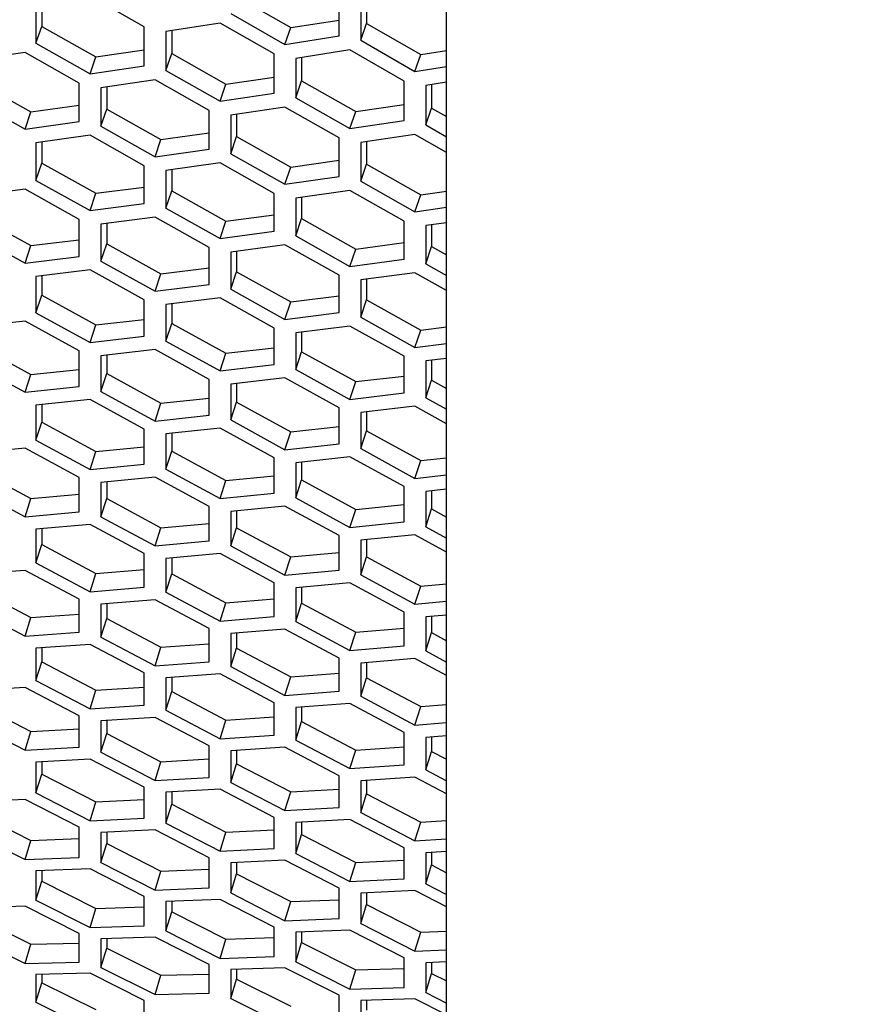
# Model space of a CAD drawing. Header units: millimetres. Extents: x 0 to 420, y 0 to 297.
# Tile 231 of 256: x 241.39 to 245.13, y 180.93 to 185.32. Entities that reach past the tile are written whole.
import ezdxf

# ---------------------------------------------------------------- set-up
doc = ezdxf.new("R2010")
doc.units = ezdxf.units.MM
doc.header["$LTSCALE"] = 23.1
doc.layers.get('0').update_dxf_attribs({"linetype": 'CONTINUOUS'})
doc.layers.add('DIM_PILOTEES', color=7, linetype='CONTINUOUS')
doc.styles.get("Standard").update_dxf_attribs({"font": 'txt', "width": 0.7})
doc.dimstyles.new('DIMSTYLE_1', dxfattribs={"dimtxt": 2.5, "dimasz": 3.5, "dimexe": 2, "dimexo": 0, "dimtad": 1, "dimdec": 0, "dimlfac": 10, "dimdsep": 46, "dimtxsty": 'Standard', "dimblk": '_FILLED', "dimblk1": '_FILLED', "dimblk2": '_FILLED', "dimcen": 0.09, "dimazin": 2, "dimtp": 1.2, "dimtm": 1.2, "dimtfac": 1, "dimtdec": 0, "dimtofl": 0, "dimtmove": 0, "dimatfit": 3, "dimldrblk": '_FILLED', "dimfxl": 0, "dimtolj": 1, "dimarcsym": 0})

# ---------------------------------------------------------------- blocks, each defined once
blk = doc.blocks.new('_FILLED')
at = {"color": 0, "linetype": 'ByBlock'}
blk.add_solid([(0, 0), (-1, 0.1429), (-1, -0.1429)], dxfattribs=at)
blk = doc.blocks.new('*D1')
at = {"layer": 'DIM_PILOTEES', "color": 2, "linetype": 'Continuous'}
for p, q in [((273.9153, 254.2086), (213.2201, 254.2086)), ((215.2201, 254.2086), (215.2201, 191.8279)), ((215.2201, 129.4471), (215.2201, 191.8279)), ((273.9407, 129.4471), (213.2201, 129.4471))]:
    blk.add_line(p, q, dxfattribs=at)
at = {"layer": 'DIM_PILOTEES', "color": 2, "linetype": 'Continuous', "xscale": 3.5, "yscale": 3.5, "zscale": 3.5}
for p, rotation in [((215.2201, 254.2086), 90), ((215.2201, 129.4471), 270)]:
    blk.add_blockref('_FILLED', p, dxfattribs=dict(at, rotation=rotation))
at = {"layer": 'DIM_PILOTEES', "color": 2, "linetype": 'Continuous', "insert": (212.0951, 191.6644), "char_height": 2.5, "width": 10.982143, "attachment_point": 2, "rotation": 90, "line_spacing_factor": 0.9}
blk.add_mtext('{\\ftxt;\\W0.0001;\\H0.0001;\\~}{\\ftxt;\\W2.9285714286;\\H2.5; }{\\ftxt;\\W0.0001;\\H0.0001;\\~}', dxfattribs=at)

msp = doc.modelspace()

# ---------------------------------------------------------------- linework, layer by layer
at = {"color": 7, "linetype": 'Continuous'}
for p, q in [((243.2945, 170.0875), (243.2945, 226.4959)), ((242.358, 185.424), (242.5995, 185.2859)), ((242.9376, 185.4117), (242.9376, 185.3039)), ((241.4887, 185.3934), (241.4887, 185.2914)), ((242.5995, 185.2859), (242.8151, 185.3198)), ((241.4628, 185.2159), (241.4887, 185.2914)), ((241.4887, 185.2914), (241.7302, 185.1548)), ((242.5736, 185.2109), (242.5995, 185.2859)), ((242.9117, 185.2292), (242.9376, 185.3039)), ((242.9376, 185.3039), (243.179, 185.1654)), ((242.0682, 185.2728), (242.0682, 185.17)), ((241.7302, 185.1548), (241.9458, 185.1864)), ((241.7043, 185.079), (241.7302, 185.1548)), ((242.0424, 185.0945), (242.0682, 185.17)), ((242.0682, 185.17), (242.3097, 185.033)), ((242.6478, 185.1521), (242.6478, 185.0486)), ((243.1532, 185.0905), (243.179, 185.1654)), ((243.179, 185.1654), (243.2945, 185.1837)), ((242.3097, 185.033), (242.5253, 185.065)), ((241.1989, 185.0452), (241.4404, 184.9096)), ((241.7785, 185.021), (241.7785, 184.9225)), ((242.2838, 184.9572), (242.3097, 185.033)), ((242.6219, 184.9731), (242.6478, 185.0486)), ((242.6478, 185.0486), (242.8893, 184.9112)), ((243.2273, 185.0315), (243.2273, 184.9272)), ((241.4404, 184.9096), (241.656, 184.9394)), ((241.7526, 184.8462), (241.7785, 184.9225)), ((241.7785, 184.9225), (242.0199, 184.7866)), ((242.8893, 184.9112), (243.1049, 184.9435)), ((243.2015, 184.8517), (243.2273, 184.9272)), ((243.2273, 184.9272), (243.2945, 184.8889)), ((241.4145, 184.8331), (241.4404, 184.9096)), ((242.358, 184.8991), (242.358, 184.7998)), ((242.8634, 184.8355), (242.8893, 184.9112)), ((242.0199, 184.7866), (242.2355, 184.8167)), ((242.3321, 184.7235), (242.358, 184.7998)), ((242.358, 184.7998), (242.5995, 184.6635)), ((241.4887, 184.7757), (241.4887, 184.6815)), ((241.9941, 184.7101), (242.0199, 184.7866)), ((242.9376, 184.7771), (242.9376, 184.6772)), ((241.4628, 184.6044), (241.4887, 184.6815)), ((241.4887, 184.6815), (241.7302, 184.5467)), ((242.5736, 184.587), (242.5995, 184.6635)), ((242.5995, 184.6635), (242.8151, 184.6939)), ((242.9117, 184.6009), (242.9376, 184.6772)), ((242.9376, 184.6772), (243.179, 184.5405)), ((242.0682, 184.6525), (242.0682, 184.5576)), ((241.7302, 184.5467), (241.9458, 184.5748)), ((241.7043, 184.4694), (241.7302, 184.5467)), ((242.0424, 184.4805), (242.0682, 184.5576)), ((242.0682, 184.5576), (242.3097, 184.4224)), ((242.6478, 184.5293), (242.6478, 184.4336)), ((243.1532, 184.464), (243.179, 184.5405)), ((243.179, 184.5405), (243.2945, 184.5569)), ((241.1989, 184.447), (241.4404, 184.3133)), ((242.3097, 184.4224), (242.5253, 184.4509)), ((241.7785, 184.4125), (241.7785, 184.3218)), ((242.2838, 184.3451), (242.3097, 184.4224)), ((242.6219, 184.3566), (242.6478, 184.4336)), ((242.6478, 184.4336), (242.8893, 184.2981)), ((243.2273, 184.4061), (243.2273, 184.3097)), ((241.4145, 184.2352), (241.4404, 184.3133)), ((241.4404, 184.3133), (241.656, 184.3395)), ((241.7526, 184.244), (241.7785, 184.3218)), ((241.7785, 184.3218), (242.0199, 184.1878)), ((242.8893, 184.2981), (243.1049, 184.3269)), ((243.2015, 184.2326), (243.2273, 184.3097)), ((243.2273, 184.3097), (243.2945, 184.2719)), ((242.358, 184.288), (242.358, 184.1967)), ((242.8634, 184.2208), (242.8893, 184.2981)), ((241.4887, 184.179), (241.4887, 184.0927)), ((241.9941, 184.1097), (242.0199, 184.1878)), ((242.0199, 184.1878), (242.2355, 184.2143)), ((242.3321, 184.1188), (242.358, 184.1967)), ((242.358, 184.1967), (242.5995, 184.0623)), ((242.9376, 184.1636), (242.9376, 184.0715)), ((241.4628, 184.0141), (241.4887, 184.0927)), ((241.4887, 184.0927), (241.7302, 183.9598)), ((242.5995, 184.0623), (242.8151, 184.0891)), ((242.0682, 184.0533), (242.0682, 183.9663)), ((242.5736, 183.9842), (242.5995, 184.0623)), ((242.9117, 183.9937), (242.9376, 184.0715)), ((242.9376, 184.0715), (243.179, 183.9368)), ((241.7043, 183.881), (241.7302, 183.9598)), ((241.7302, 183.9598), (241.9458, 183.9844)), ((242.0424, 183.8877), (242.0682, 183.9663)), ((242.0682, 183.9663), (242.3097, 183.8331)), ((242.6478, 183.9277), (242.6478, 183.8399)), ((243.1532, 183.8587), (243.179, 183.9368)), ((243.179, 183.9368), (243.2945, 183.9512)), ((241.1989, 183.8701), (241.4404, 183.7383)), ((241.7785, 183.8252), (241.7785, 183.7425)), ((242.2838, 183.7543), (242.3097, 183.8331)), ((242.3097, 183.8331), (242.5253, 183.858)), ((242.6219, 183.7613), (242.6478, 183.8399)), ((242.6478, 183.8399), (242.8893, 183.7064)), ((243.2273, 183.802), (243.2273, 183.7135)), ((241.4145, 183.6588), (241.4404, 183.7383)), ((241.4404, 183.7383), (241.656, 183.761)), ((241.7526, 183.6631), (241.7785, 183.7425)), ((241.7785, 183.7425), (242.0199, 183.6104)), ((242.358, 183.6984), (242.358, 183.6149)), ((242.8634, 183.6275), (242.8893, 183.7064)), ((242.8893, 183.7064), (243.1049, 183.7315)), ((243.2015, 183.6349), (243.2273, 183.7135)), ((243.2273, 183.7135), (243.2945, 183.6763)), ((241.9941, 183.5309), (242.0199, 183.6104)), ((242.0199, 183.6104), (242.2355, 183.6334)), ((242.3321, 183.5356), (242.358, 183.6149)), ((242.358, 183.6149), (242.5995, 183.4826)), ((241.4887, 183.6037), (241.4887, 183.5253)), ((242.9376, 183.5715), (242.9376, 183.4874)), ((241.4628, 183.4452), (241.4887, 183.5253)), ((241.4887, 183.5253), (241.7302, 183.3945)), ((242.0682, 183.4757), (242.0682, 183.3966)), ((242.5736, 183.403), (242.5995, 183.4826)), ((242.5995, 183.4826), (242.8151, 183.5058)), ((242.9117, 183.408), (242.9376, 183.4874)), ((242.9376, 183.4874), (243.179, 183.3547)), ((241.7043, 183.3142), (241.7302, 183.3945)), ((241.7302, 183.3945), (241.9458, 183.4155)), ((242.0424, 183.3165), (242.0682, 183.3966)), ((242.0682, 183.3966), (242.3097, 183.2654)), ((242.6478, 183.3476), (242.6478, 183.2678)), ((243.1532, 183.2751), (243.179, 183.3547)), ((243.179, 183.3547), (243.2945, 183.3672)), ((241.1989, 183.3147), (241.4404, 183.1851)), ((241.7785, 183.2597), (241.7785, 183.1849)), ((242.2838, 183.1851), (242.3097, 183.2654)), ((242.3097, 183.2654), (242.5253, 183.2867)), ((242.6219, 183.1878), (242.6478, 183.2678)), ((242.6478, 183.2678), (242.8893, 183.1364)), ((243.2273, 183.2196), (243.2273, 183.1391)), ((241.4145, 183.1041), (241.4404, 183.1851)), ((241.4404, 183.1851), (241.656, 183.2042)), ((241.7526, 183.1041), (241.7785, 183.1849)), ((241.7785, 183.1849), (242.0199, 183.0549)), ((242.358, 183.1305), (242.358, 183.055)), ((242.8634, 183.0561), (242.8893, 183.1364)), ((242.8893, 183.1364), (243.1049, 183.158)), ((243.2015, 183.059), (243.2273, 183.1391)), ((243.2273, 183.1391), (243.2945, 183.1024)), ((241.4887, 183.0503), (241.4887, 182.9798)), ((241.9941, 182.9739), (242.0199, 183.0549)), ((242.0199, 183.0549), (242.2355, 183.0743)), ((242.3321, 182.9742), (242.358, 183.055)), ((242.358, 183.055), (242.5995, 182.9247)), ((242.9376, 183.0012), (242.9376, 182.9251)), ((241.4628, 182.8984), (241.4887, 182.9798)), ((241.4887, 182.9798), (241.7302, 182.8511)), ((242.0682, 182.92), (242.0682, 182.8488)), ((242.5736, 182.8438), (242.5995, 182.9247)), ((242.5995, 182.9247), (242.8151, 182.9444)), ((242.9117, 182.8444), (242.9376, 182.9251)), ((242.9376, 182.9251), (243.179, 182.7946)), ((241.7302, 182.8511), (241.9458, 182.8686)), ((241.7043, 182.7695), (241.7302, 182.8511)), ((242.0424, 182.7674), (242.0682, 182.8488)), ((242.0682, 182.8488), (242.3097, 182.7198)), ((241.1989, 182.7815), (241.4404, 182.654)), ((242.6478, 182.7896), (242.6478, 182.7179)), ((243.1532, 182.7136), (243.179, 182.7946)), ((243.179, 182.7946), (243.2945, 182.8052)), ((242.3097, 182.7198), (242.5253, 182.7375)), ((241.7785, 182.7162), (241.7785, 182.6494)), ((242.2838, 182.6382), (242.3097, 182.7198)), ((242.6219, 182.6364), (242.6478, 182.7179)), ((242.6478, 182.7179), (242.8893, 182.5885)), ((241.4145, 182.5717), (241.4404, 182.654)), ((241.4404, 182.654), (241.656, 182.6695)), ((241.7526, 182.5672), (241.7785, 182.6494)), ((241.7785, 182.6494), (242.0199, 182.5216)), ((243.2273, 182.6593), (243.2273, 182.5869)), ((242.8893, 182.5885), (243.1049, 182.6065)), ((242.358, 182.5847), (242.358, 182.5173)), ((242.8634, 182.5069), (242.8893, 182.5885)), ((243.2015, 182.5054), (243.2273, 182.5869)), ((243.2273, 182.5869), (243.2945, 182.5508)), ((241.4887, 182.5191), (241.4887, 182.4566)), ((241.9941, 182.4393), (242.0199, 182.5216)), ((242.0199, 182.5216), (242.2355, 182.5374)), ((242.3321, 182.4351), (242.358, 182.5173)), ((242.358, 182.5173), (242.5995, 182.3892)), ((241.4628, 182.3738), (241.4887, 182.4566)), ((241.4887, 182.4566), (241.7302, 182.3301)), ((242.9376, 182.4533), (242.9376, 182.3852)), ((242.0682, 182.3865), (242.0682, 182.3235)), ((242.5736, 182.3069), (242.5995, 182.3892)), ((242.5995, 182.3892), (242.8151, 182.4053)), ((242.9117, 182.3031), (242.9376, 182.3852)), ((242.9376, 182.3852), (243.179, 182.2569)), ((241.7302, 182.3301), (241.9458, 182.344)), ((241.7043, 182.2471), (241.7302, 182.3301)), ((242.0424, 182.2407), (242.0682, 182.3235)), ((242.0682, 182.3235), (242.3097, 182.1967)), ((241.1989, 182.2706), (241.4404, 182.1454)), ((242.6478, 182.254), (242.6478, 182.1903)), ((243.1532, 182.1745), (243.179, 182.2569)), ((243.179, 182.2569), (243.2945, 182.2655)), ((242.3097, 182.1967), (242.5253, 182.2108)), ((241.4404, 182.1454), (241.656, 182.1573)), ((241.7785, 182.1951), (241.7785, 182.1364)), ((242.2838, 182.1137), (242.3097, 182.1967)), ((242.6219, 182.1075), (242.6478, 182.1903)), ((242.6478, 182.1903), (242.8893, 182.0632)), ((241.4145, 182.0618), (241.4404, 182.1454)), ((241.7526, 182.0529), (241.7785, 182.1364)), ((241.7785, 182.1364), (242.0199, 182.0109)), ((243.2273, 182.1215), (243.2273, 182.0572)), ((242.8893, 182.0632), (243.1049, 182.0776)), ((242.358, 182.0615), (242.358, 182.0022)), ((242.8634, 181.9802), (242.8893, 182.0632)), ((243.2015, 181.9743), (243.2273, 182.0572)), ((243.2273, 182.0572), (243.2945, 182.0217)), ((241.4887, 182.0105), (241.4887, 181.9561)), ((241.9941, 181.9273), (242.0199, 182.0109)), ((242.0199, 182.0109), (242.2355, 182.0231)), ((242.3321, 181.9187), (242.358, 182.0022)), ((242.358, 182.0022), (242.5995, 181.8764)), ((241.4628, 181.872), (241.4887, 181.9561)), ((241.4887, 181.9561), (241.7302, 181.8319)), ((242.9376, 181.9279), (242.9376, 181.868)), ((242.0682, 181.8758), (242.0682, 181.8209)), ((242.5736, 181.7928), (242.5995, 181.8764)), ((242.5995, 181.8764), (242.8151, 181.8888)), ((242.9117, 181.7845), (242.9376, 181.868)), ((242.9376, 181.868), (243.179, 181.7419)), ((241.7043, 181.7476), (241.7302, 181.8319)), ((241.7302, 181.8319), (241.9458, 181.8421)), ((242.0424, 181.7367), (242.0682, 181.8209)), ((242.0682, 181.8209), (242.3097, 181.6964)), ((241.1989, 181.7825), (241.4404, 181.6597)), ((242.6478, 181.7412), (242.6478, 181.6856)), ((243.1532, 181.6583), (243.179, 181.7419)), ((243.179, 181.7419), (243.2945, 181.7486)), ((241.7785, 181.6969), (241.7785, 181.6463)), ((242.2838, 181.6121), (242.3097, 181.6964)), ((242.3097, 181.6964), (242.5253, 181.7069)), ((242.6219, 181.6015), (242.6478, 181.6856)), ((242.6478, 181.6856), (242.8893, 181.5609)), ((241.4145, 181.5748), (241.4404, 181.6597)), ((241.4404, 181.6597), (241.656, 181.668)), ((241.7526, 181.5616), (241.7785, 181.6463)), ((241.7785, 181.6463), (242.0199, 181.5232)), ((243.2273, 181.6066), (243.2273, 181.5504)), ((242.358, 181.5613), (242.358, 181.5101)), ((242.8634, 181.4766), (242.8893, 181.5609)), ((242.8893, 181.5609), (243.1049, 181.5716)), ((243.2015, 181.4663), (243.2273, 181.5504)), ((243.2273, 181.5504), (243.2945, 181.5156)), ((241.4887, 181.5248), (241.4887, 181.4785)), ((241.9941, 181.4383), (242.0199, 181.5232)), ((242.0199, 181.5232), (242.2355, 181.5317)), ((242.3321, 181.4253), (242.358, 181.5101)), ((242.358, 181.5101), (242.5995, 181.3867)), ((241.4628, 181.3932), (241.4887, 181.4785)), ((241.4887, 181.4785), (241.7302, 181.3568)), ((242.9376, 181.4256), (242.9376, 181.3738)), ((242.0682, 181.3882), (242.0682, 181.3413)), ((242.5736, 181.3018), (242.5995, 181.3867)), ((242.5995, 181.3867), (242.8151, 181.3955)), ((242.9117, 181.2891), (242.9376, 181.3738)), ((242.9376, 181.3738), (243.179, 181.2502)), ((241.7043, 181.2712), (241.7302, 181.3568)), ((241.7302, 181.3568), (241.9458, 181.3634)), ((242.0424, 181.256), (242.0682, 181.3413)), ((242.0682, 181.3413), (242.3097, 181.2193)), ((241.1989, 181.3176), (241.4404, 181.1972)), ((242.6478, 181.2515), (242.6478, 181.2041)), ((243.1532, 181.1653), (243.179, 181.2502)), ((243.179, 181.2502), (243.2945, 181.2549)), ((241.4145, 181.1111), (241.4404, 181.1972)), ((241.4404, 181.1972), (241.656, 181.2018)), ((241.7785, 181.2219), (241.7785, 181.1794)), ((242.2838, 181.1338), (242.3097, 181.2193)), ((242.3097, 181.2193), (242.5253, 181.2261)), ((242.6219, 181.1188), (242.6478, 181.2041)), ((242.6478, 181.2041), (242.8893, 181.0818)), ((241.7526, 181.0935), (241.7785, 181.1794)), ((241.7785, 181.1794), (242.0199, 181.0587)), ((243.2273, 181.1149), (243.2273, 181.0669)), ((241.4887, 181.0624), (241.4887, 181.0243)), ((241.9941, 180.9726), (242.0199, 181.0587)), ((242.0199, 181.0587), (242.2355, 181.0636)), ((242.358, 181.0843), (242.358, 181.0412)), ((242.8634, 180.9963), (242.8893, 181.0818)), ((242.8893, 181.0818), (243.1049, 181.0889)), ((243.2015, 180.9816), (243.2273, 181.0669)), ((243.2273, 181.0669), (243.2945, 181.0328)), ((241.4628, 180.9378), (241.4887, 181.0243)), ((241.4887, 181.0243), (241.7302, 180.905)), ((242.3321, 180.9553), (242.358, 181.0412)), ((242.358, 181.0412), (242.5995, 180.9203)), ((242.9376, 180.9467), (242.9376, 180.9031))]:
    msp.add_line(p, q, dxfattribs=at)
at = {"color": 3, "linetype": 'Continuous'}
for p, q in [((241.9458, 185.2889), (241.7043, 185.4267)), ((242.8151, 185.2492), (242.8151, 185.4273)), ((242.9117, 185.4074), (242.9117, 185.2292)), ((241.4628, 185.3895), (241.4628, 185.2159)), ((242.3321, 185.3493), (242.5736, 185.2109)), ((241.9458, 185.1148), (241.9458, 185.2889)), ((242.2838, 185.3064), (242.0424, 185.2688)), ((242.5253, 185.1682), (242.2838, 185.3064)), ((242.0424, 185.2688), (242.0424, 185.0945)), ((242.5736, 185.2109), (242.8151, 185.2492)), ((241.4628, 185.2159), (241.7043, 185.079)), ((242.8634, 185.1861), (242.6219, 185.1481)), ((243.1049, 185.0475), (242.8634, 185.1861)), ((242.9117, 185.2292), (243.1532, 185.0905)), ((241.4145, 185.1743), (241.173, 185.1392)), ((241.656, 185.0376), (241.4145, 185.1743)), ((242.5253, 184.9933), (242.5253, 185.1682)), ((242.6219, 185.1481), (242.6219, 184.9731)), ((241.7043, 185.079), (241.9458, 185.1148)), ((243.1532, 185.0905), (243.2945, 185.113)), ((242.0424, 185.0945), (242.2838, 184.9572)), ((241.656, 184.8667), (241.656, 185.0376)), ((241.9941, 185.0527), (241.7526, 185.0172)), ((241.7526, 185.0172), (241.7526, 184.8462)), ((242.2355, 184.9156), (241.9941, 185.0527)), ((243.1049, 184.8719), (243.1049, 185.0475)), ((243.2945, 185.0421), (243.2015, 185.0274)), ((243.2015, 185.0274), (243.2015, 184.8517)), ((241.173, 184.9689), (241.4145, 184.8331)), ((242.2838, 184.9572), (242.5253, 184.9933)), ((242.6219, 184.9731), (242.8634, 184.8355)), ((242.5736, 184.9311), (242.3321, 184.8953)), ((242.8151, 184.7936), (242.5736, 184.9311)), ((242.2355, 184.744), (242.2355, 184.9156)), ((242.3321, 184.8953), (242.3321, 184.7235)), ((241.4145, 184.8331), (241.656, 184.8667)), ((241.7526, 184.8462), (241.9941, 184.7101)), ((242.8634, 184.8355), (243.1049, 184.8719)), ((243.2015, 184.8517), (243.2945, 184.7985)), ((241.7043, 184.8055), (241.4628, 184.7722)), ((241.9458, 184.6695), (241.7043, 184.8055)), ((242.8151, 184.6213), (242.8151, 184.7936)), ((243.1532, 184.8094), (242.9117, 184.7733)), ((243.2945, 184.7288), (243.1532, 184.8094)), ((241.4628, 184.7722), (241.4628, 184.6044)), ((242.9117, 184.7733), (242.9117, 184.6009)), ((241.9941, 184.7101), (242.2355, 184.744)), ((242.3321, 184.7235), (242.5736, 184.587)), ((241.9458, 184.5011), (241.9458, 184.6695)), ((242.2838, 184.6826), (242.0424, 184.6489)), ((242.5253, 184.5462), (242.2838, 184.6826)), ((242.0424, 184.6489), (242.0424, 184.4805)), ((242.5736, 184.587), (242.8151, 184.6213)), ((241.4628, 184.6044), (241.7043, 184.4694)), ((242.9117, 184.6009), (243.1532, 184.464)), ((241.4145, 184.5648), (241.173, 184.5336)), ((241.656, 184.4299), (241.4145, 184.5648)), ((242.5253, 184.3772), (242.5253, 184.5462)), ((242.8634, 184.5597), (242.6219, 184.5257)), ((243.1049, 184.423), (242.8634, 184.5597)), ((241.7043, 184.4694), (241.9458, 184.5011)), ((242.6219, 184.5257), (242.6219, 184.3566)), ((243.1532, 184.464), (243.2945, 184.4842)), ((241.9941, 184.4406), (241.7526, 184.4091)), ((242.2355, 184.3054), (241.9941, 184.4406)), ((242.0424, 184.4805), (242.2838, 184.3451)), ((241.656, 184.2649), (241.656, 184.4299)), ((241.7526, 184.4091), (241.7526, 184.244)), ((243.1049, 184.2533), (243.1049, 184.423)), ((243.2945, 184.4156), (243.2015, 184.4025)), ((243.2015, 184.4025), (243.2015, 184.2326)), ((241.173, 184.3692), (241.4145, 184.2352)), ((242.2838, 184.3451), (242.5253, 184.3772)), ((242.6219, 184.3566), (242.8634, 184.2208)), ((242.5736, 184.3165), (242.3321, 184.2847)), ((242.8151, 184.1809), (242.5736, 184.3165)), ((241.4145, 184.2352), (241.656, 184.2649)), ((242.2355, 184.1397), (242.2355, 184.3054)), ((242.3321, 184.2847), (242.3321, 184.1188)), ((241.7526, 184.244), (241.9941, 184.1097)), ((242.8634, 184.2208), (243.1049, 184.2533)), ((243.2015, 184.2326), (243.2945, 184.1802)), ((241.7043, 184.2052), (241.4628, 184.1759)), ((241.4628, 184.1759), (241.4628, 184.0141)), ((241.9458, 184.0711), (241.7043, 184.2052)), ((242.8151, 184.0145), (242.8151, 184.1809)), ((243.1532, 184.1923), (242.9117, 184.1602)), ((243.2945, 184.1128), (243.1532, 184.1923)), ((241.9941, 184.1097), (242.2355, 184.1397)), ((242.9117, 184.1602), (242.9117, 183.9937)), ((242.3321, 184.1188), (242.5736, 183.9842)), ((241.9458, 183.9087), (241.9458, 184.0711)), ((242.2838, 184.0798), (242.0424, 184.0502)), ((242.0424, 184.0502), (242.0424, 183.8877)), ((242.5253, 183.9454), (242.2838, 184.0798)), ((241.4628, 184.0141), (241.7043, 183.881)), ((242.5736, 183.9842), (242.8151, 184.0145)), ((241.4145, 183.9764), (241.173, 183.9492)), ((241.656, 183.8435), (241.4145, 183.9764)), ((242.9117, 183.9937), (243.1532, 183.8587)), ((242.5253, 183.7824), (242.5253, 183.9454)), ((242.8634, 183.9545), (242.6219, 183.9245)), ((242.6219, 183.9245), (242.6219, 183.7613)), ((243.1049, 183.8197), (242.8634, 183.9545)), ((241.7043, 183.881), (241.9458, 183.9087)), ((242.0424, 183.8877), (242.2838, 183.7543)), ((243.1532, 183.8587), (243.2945, 183.8766)), ((241.656, 183.6844), (241.656, 183.8435)), ((241.9941, 183.8498), (241.7526, 183.8223)), ((242.2355, 183.7166), (241.9941, 183.8498)), ((241.173, 183.7907), (241.4145, 183.6588)), ((241.7526, 183.8223), (241.7526, 183.6631)), ((242.2838, 183.7543), (242.5253, 183.7824)), ((243.1049, 183.656), (243.1049, 183.8197)), ((243.2945, 183.8104), (243.2015, 183.7988)), ((243.2015, 183.7988), (243.2015, 183.6349)), ((242.6219, 183.7613), (242.8634, 183.6275)), ((242.2355, 183.5568), (242.2355, 183.7166)), ((242.5736, 183.7232), (242.3321, 183.6954)), ((242.3321, 183.6954), (242.3321, 183.5356)), ((242.8151, 183.5897), (242.5736, 183.7232)), ((241.4145, 183.6588), (241.656, 183.6844)), ((241.7526, 183.6631), (241.9941, 183.5309)), ((242.8634, 183.6275), (243.1049, 183.656)), ((241.7043, 183.6264), (241.4628, 183.6011)), ((241.9458, 183.4943), (241.7043, 183.6264)), ((243.2015, 183.6349), (243.2945, 183.5832)), ((241.4628, 183.6011), (241.4628, 183.4452)), ((242.8151, 183.4293), (242.8151, 183.5897)), ((243.1532, 183.5966), (242.9117, 183.5685)), ((242.9117, 183.5685), (242.9117, 183.408)), ((243.2945, 183.5182), (243.1532, 183.5966)), ((241.9941, 183.5309), (242.2355, 183.5568)), ((242.3321, 183.5356), (242.5736, 183.403)), ((241.9458, 183.338), (241.9458, 183.4943)), ((242.2838, 183.4986), (242.0424, 183.473)), ((242.0424, 183.473), (242.0424, 183.3165)), ((242.5253, 183.3662), (242.2838, 183.4986)), ((241.4628, 183.4452), (241.7043, 183.3142)), ((242.5736, 183.403), (242.8151, 183.4293)), ((241.4145, 183.4096), (241.173, 183.3864)), ((241.656, 183.2787), (241.4145, 183.4096)), ((242.9117, 183.408), (243.1532, 183.2751)), ((242.5253, 183.2092), (242.5253, 183.3662)), ((242.8634, 183.3708), (242.6219, 183.3449)), ((242.6219, 183.3449), (242.6219, 183.1878)), ((243.1049, 183.2381), (242.8634, 183.3708)), ((241.7043, 183.3142), (241.9458, 183.338)), ((242.0424, 183.3165), (242.2838, 183.1851)), ((241.656, 183.1257), (241.656, 183.2787)), ((241.9941, 183.2806), (241.7526, 183.2572)), ((241.7526, 183.2572), (241.7526, 183.1041)), ((242.2355, 183.1495), (241.9941, 183.2806)), ((243.1532, 183.2751), (243.2945, 183.2906)), ((241.173, 183.234), (241.4145, 183.1041)), ((243.1049, 183.0805), (243.1049, 183.2381)), ((243.2945, 183.2268), (243.2015, 183.2168)), ((243.2015, 183.2168), (243.2015, 183.059)), ((242.2838, 183.1851), (242.5253, 183.2092)), ((242.6219, 183.1878), (242.8634, 183.0561)), ((241.4145, 183.1041), (241.656, 183.1257)), ((242.2355, 182.9959), (242.2355, 183.1495)), ((242.5736, 183.1517), (242.3321, 183.1279)), ((242.3321, 183.1279), (242.3321, 182.9742)), ((242.8151, 183.0202), (242.5736, 183.1517)), ((241.7526, 183.1041), (241.9941, 182.9739)), ((242.8634, 183.0561), (243.1049, 183.0805)), ((241.7043, 183.0693), (241.4628, 183.048)), ((241.4628, 183.048), (241.4628, 182.8984)), ((241.9458, 182.9394), (241.7043, 183.0693)), ((243.2015, 183.059), (243.2945, 183.0082)), ((241.9941, 182.9739), (242.2355, 182.9959)), ((242.8151, 182.866), (242.8151, 183.0202)), ((243.1532, 183.0228), (242.9117, 182.9987)), ((242.9117, 182.9987), (242.9117, 182.8444)), ((243.2945, 182.9456), (243.1532, 183.0228)), ((242.3321, 182.9742), (242.5736, 182.8438)), ((241.9458, 182.7892), (241.9458, 182.9394)), ((242.2838, 182.9393), (242.0424, 182.9177)), ((242.0424, 182.9177), (242.0424, 182.7674)), ((242.5253, 182.809), (242.2838, 182.9393)), ((241.4145, 182.8647), (241.173, 182.8456)), ((241.656, 182.736), (241.4145, 182.8647)), ((241.4628, 182.8984), (241.7043, 182.7695)), ((242.5736, 182.8438), (242.8151, 182.866)), ((242.9117, 182.8444), (243.1532, 182.7136)), ((241.7043, 182.7695), (241.9458, 182.7892)), ((242.5253, 182.6582), (242.5253, 182.809)), ((242.8634, 182.8092), (242.6219, 182.7873)), ((242.6219, 182.7873), (242.6219, 182.6364)), ((243.1049, 182.6787), (242.8634, 182.8092)), ((241.656, 182.5892), (241.656, 182.736)), ((241.9941, 182.7335), (241.7526, 182.7141)), ((242.2355, 182.6045), (241.9941, 182.7335)), ((242.0424, 182.7674), (242.2838, 182.6382)), ((243.1532, 182.7136), (243.2945, 182.7267)), ((241.173, 182.6993), (241.4145, 182.5717)), ((241.7526, 182.7141), (241.7526, 182.5672)), ((242.2838, 182.6382), (242.5253, 182.6582)), ((243.1049, 182.5272), (243.1049, 182.6787)), ((243.2945, 182.6654), (243.2015, 182.6569)), ((243.2015, 182.6569), (243.2015, 182.5054)), ((242.2355, 182.4572), (242.2355, 182.6045)), ((242.5736, 182.6024), (242.3321, 182.5826)), ((242.8151, 182.4731), (242.5736, 182.6024)), ((242.6219, 182.6364), (242.8634, 182.5069)), ((241.4145, 182.5717), (241.656, 182.5892)), ((241.7526, 182.5672), (241.9941, 182.4393)), ((242.3321, 182.5826), (242.3321, 182.4351)), ((241.7043, 182.5345), (241.4628, 182.5173)), ((241.4628, 182.5173), (241.4628, 182.3738)), ((241.9458, 182.4068), (241.7043, 182.5345)), ((242.8634, 182.5069), (243.1049, 182.5272)), ((242.8151, 182.3251), (242.8151, 182.4731)), ((243.1532, 182.4712), (242.9117, 182.4511)), ((243.2945, 182.3953), (243.1532, 182.4712)), ((243.2015, 182.5054), (243.2945, 182.4553)), ((241.9941, 182.4393), (242.2355, 182.4572)), ((242.3321, 182.4351), (242.5736, 182.3069)), ((242.9117, 182.4511), (242.9117, 182.3031)), ((241.9458, 182.2628), (241.9458, 182.4068)), ((242.2838, 182.4023), (242.0424, 182.3847)), ((242.0424, 182.3847), (242.0424, 182.2407)), ((242.5253, 182.2742), (242.2838, 182.4023)), ((241.4145, 182.3422), (241.173, 182.3271)), ((241.656, 182.2158), (241.4145, 182.3422)), ((241.4628, 182.3738), (241.7043, 182.2471)), ((242.5736, 182.3069), (242.8151, 182.3251)), ((242.9117, 182.3031), (243.1532, 182.1745)), ((241.7043, 182.2471), (241.9458, 182.2628)), ((242.5253, 182.1297), (242.5253, 182.2742)), ((242.8634, 182.27), (242.6219, 182.2521)), ((242.6219, 182.2521), (242.6219, 182.1075)), ((243.1049, 182.1417), (242.8634, 182.27)), ((241.656, 182.0753), (241.656, 182.2158)), ((241.9941, 182.2089), (241.7526, 182.1935)), ((242.2355, 182.0821), (241.9941, 182.2089)), ((242.0424, 182.2407), (242.2838, 182.1137)), ((241.173, 182.1871), (241.4145, 182.0618)), ((241.7526, 182.1935), (241.7526, 182.0529)), ((243.1532, 182.1745), (243.2945, 182.1852)), ((242.2838, 182.1137), (242.5253, 182.1297)), ((243.1049, 181.9965), (243.1049, 182.1417)), ((243.2945, 182.1265), (243.2015, 182.1196)), ((243.2015, 182.1196), (243.2015, 181.9743)), ((241.4145, 182.0618), (241.656, 182.0753)), ((242.2355, 181.9411), (242.2355, 182.0821)), ((242.5736, 182.0756), (242.3321, 182.0599)), ((242.8151, 181.9485), (242.5736, 182.0756)), ((242.6219, 182.1075), (242.8634, 181.9802)), ((241.7526, 182.0529), (241.9941, 181.9273)), ((242.3321, 182.0599), (242.3321, 181.9187)), ((241.7043, 182.0223), (241.4628, 182.0091)), ((241.4628, 182.0091), (241.4628, 181.872)), ((241.9458, 181.8969), (241.7043, 182.0223)), ((242.8634, 181.9802), (243.1049, 181.9965)), ((241.9941, 181.9273), (242.2355, 181.9411)), ((242.8151, 181.8069), (242.8151, 181.9485)), ((243.1532, 181.9422), (242.9117, 181.9263)), ((243.2945, 181.8677), (243.1532, 181.9422)), ((243.2015, 181.9743), (243.2945, 181.9252)), ((241.9458, 181.7593), (241.9458, 181.8969)), ((242.3321, 181.9187), (242.5736, 181.7928)), ((242.9117, 181.9263), (242.9117, 181.7845)), ((241.4628, 181.872), (241.7043, 181.7476)), ((242.2838, 181.8879), (242.0424, 181.8744)), ((242.0424, 181.8744), (242.0424, 181.7367)), ((242.5253, 181.7622), (242.2838, 181.8879)), ((241.4145, 181.8425), (241.173, 181.8314)), ((241.656, 181.7183), (241.4145, 181.8425)), ((242.5736, 181.7928), (242.8151, 181.8069)), ((242.5253, 181.624), (242.5253, 181.7622)), ((242.9117, 181.7845), (243.1532, 181.6583)), ((241.656, 181.5843), (241.656, 181.7183)), ((241.7043, 181.7476), (241.9458, 181.7593)), ((242.0424, 181.7367), (242.2838, 181.6121)), ((242.8634, 181.7535), (242.6219, 181.7397)), ((242.6219, 181.7397), (242.6219, 181.6015)), ((243.1049, 181.6275), (242.8634, 181.7535)), ((241.173, 181.6978), (241.4145, 181.5748)), ((241.9941, 181.7071), (241.7526, 181.6957)), ((241.7526, 181.6957), (241.7526, 181.5616)), ((242.2355, 181.5827), (241.9941, 181.7071)), ((243.1532, 181.6583), (243.2945, 181.6666)), ((241.4145, 181.5748), (241.656, 181.5843)), ((242.2838, 181.6121), (242.5253, 181.624)), ((242.6219, 181.6015), (242.8634, 181.4766)), ((243.1049, 181.4888), (243.1049, 181.6275)), ((243.2945, 181.6104), (243.2015, 181.6051)), ((243.2015, 181.6051), (243.2015, 181.4663)), ((241.7526, 181.5616), (241.9941, 181.4383)), ((242.2355, 181.448), (242.2355, 181.5827)), ((242.5736, 181.5717), (242.3321, 181.56)), ((242.3321, 181.56), (242.3321, 181.4253)), ((242.8151, 181.447), (242.5736, 181.5717)), ((241.7043, 181.533), (241.4628, 181.5238)), ((241.4628, 181.5238), (241.4628, 181.3932)), ((241.9458, 181.41), (241.7043, 181.533)), ((242.8634, 181.4766), (243.1049, 181.4888)), ((243.2015, 181.4663), (243.2945, 181.418)), ((241.9458, 181.2788), (241.9458, 181.41)), ((241.9941, 181.4383), (242.2355, 181.448)), ((242.3321, 181.4253), (242.5736, 181.3018)), ((242.8151, 181.3118), (242.8151, 181.447)), ((243.1532, 181.4363), (242.9117, 181.4244)), ((242.9117, 181.4244), (242.9117, 181.2891)), ((243.2945, 181.3631), (243.1532, 181.4363)), ((241.4145, 181.3658), (241.173, 181.3588)), ((241.656, 181.2441), (241.4145, 181.3658)), ((241.4628, 181.3932), (241.7043, 181.2712)), ((242.2838, 181.3966), (242.0424, 181.3872)), ((242.0424, 181.3872), (242.0424, 181.256)), ((242.5253, 181.2733), (242.2838, 181.3966)), ((241.7043, 181.2712), (241.9458, 181.2788)), ((242.5736, 181.3018), (242.8151, 181.3118)), ((242.9117, 181.2891), (243.1532, 181.1653)), ((241.656, 181.1165), (241.656, 181.2441)), ((242.0424, 181.256), (242.2838, 181.1338)), ((242.5253, 181.1416), (242.5253, 181.2733)), ((242.8634, 181.2602), (242.6219, 181.2505)), ((242.6219, 181.2505), (242.6219, 181.1188)), ((243.1049, 181.1366), (242.8634, 181.2602)), ((241.173, 181.2316), (241.4145, 181.1111)), ((241.9941, 181.2284), (241.7526, 181.2211)), ((241.7526, 181.2211), (241.7526, 181.0935)), ((242.2355, 181.1064), (241.9941, 181.2284)), ((243.1532, 181.1653), (243.2945, 181.1712)), ((241.4145, 181.1111), (241.656, 181.1165)), ((242.2355, 180.9783), (242.2355, 181.1064)), ((242.2838, 181.1338), (242.5253, 181.1416)), ((242.6219, 181.1188), (242.8634, 180.9963)), ((243.1049, 181.0044), (243.1049, 181.1366)), ((243.2945, 181.1176), (243.2015, 181.1138)), ((243.2015, 181.1138), (243.2015, 180.9816)), ((241.7043, 181.067), (241.4628, 181.0619)), ((241.4628, 181.0619), (241.4628, 180.9378)), ((241.9458, 180.9464), (241.7043, 181.067)), ((241.7526, 181.0935), (241.9941, 180.9726)), ((242.5736, 181.091), (242.3321, 181.0835)), ((242.3321, 181.0835), (242.3321, 180.9553)), ((242.8151, 180.9688), (242.5736, 181.091)), ((241.9941, 180.9726), (242.2355, 180.9783)), ((242.8634, 180.9963), (243.1049, 181.0044)), ((243.2015, 180.9816), (243.2945, 180.9342)), ((241.4628, 180.9378), (241.7043, 180.8183)), ((241.9458, 180.8219), (241.9458, 180.9464)), ((242.3321, 180.9553), (242.5736, 180.8342)), ((242.8151, 180.8402), (242.8151, 180.9688)), ((243.1532, 180.9537), (242.9117, 180.9459)), ((242.9117, 180.9459), (242.9117, 180.8171)), ((243.2945, 180.8819), (243.1532, 180.9537))]:
    msp.add_line(p, q, dxfattribs=at)

# ---------------------------------------------------------------- dimensions: what is measured, and where the dimension line sits
at = {"layer": 'DIM_PILOTEES', "color": 2, "linetype": 'Continuous'}
dim = msp.add_linear_dim(base=(215.2201, 254.2086), p1=(273.9407, 129.4471), p2=(273.9153, 254.2086), angle=90, text='{\\ftxt;\\W0.0001;\\H0.0001;\\~}{\\ftxt;\\W2.9285714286;\\H2.5; }{\\ftxt;\\W0.0001;\\H0.0001;\\~}', dimstyle='DIMSTYLE_1', dxfattribs=at)
dim.commit()
dim.dimension.update_dxf_attribs({"geometry": '*D1', "text_midpoint": (215.2201, 191.3072), "dimtype": 160})

doc.saveas('drawing.dxf')
